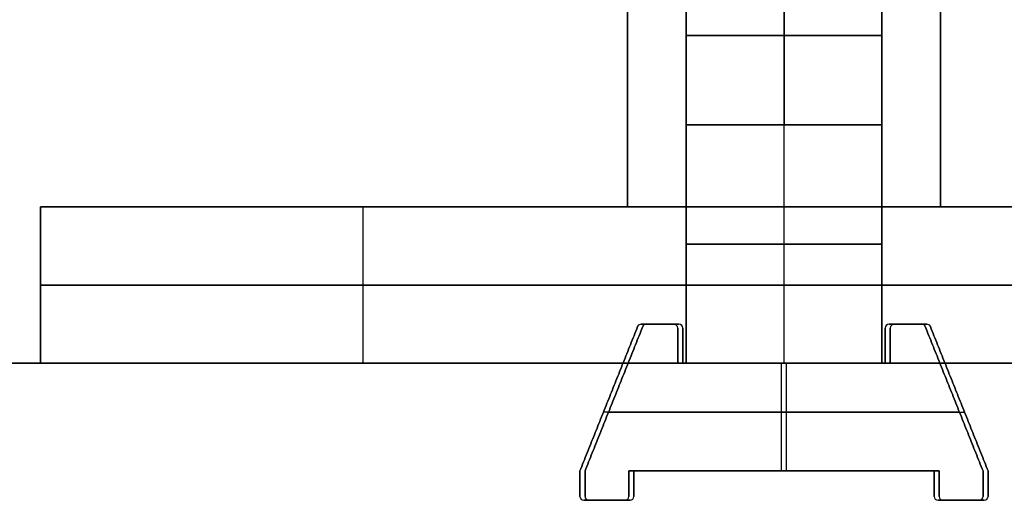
# Model space of a CAD drawing. Header units: millimetres. Extents: x -291 to 291, y -7 to 490.
# Tile 3 of 13: x -39 to 11, y -7 to 18. Entities that reach past the tile are written whole.
import ezdxf

# ---------------------------------------------------------------- set-up
doc = ezdxf.new("R2010")
doc.units = ezdxf.units.MM
doc.header["$MEASUREMENT"] = 0
for name, color, linetype in [('IGES LEVEL 1', 7, 'Continuous'), ('IGES LEVEL 12', 7, 'Continuous'), ('IGES LEVEL 3', 7, 'Continuous')]:
    doc.layers.add(name, color=color, linetype=linetype)

msp = doc.modelspace()

# ---------------------------------------------------------------- linework, layer by layer
at = {"layer": 'IGES LEVEL 1'}
for points in [[(-38, 8, 5), (-21.5, 8, 5), (-5, 8, 5)], [(-38, 8, 5), (-38, 4, 5), (-38, 0, 5)], [(-38, 8, -5), (-38, 8), (-38, 8, 5)], [(-38, 8, -5), (-38, 4, -5), (-38, 0, -5)], [(-5, 8, -5), (-21.5, 8, -5), (-38, 8, -5)], [(-5, 8, 38), (0, 8, 38), (5, 8, 38)], [(-5, 8, 38), (-5, 4, 38), (-5, 0, 38)], [(-5, 8, 5), (-5, 8, 21.5), (-5, 8, 38)], [(-5, 8, 5), (-5, 4, 5), (-5, 0, 5)], [(-5, 8, -5), (-5, 4, -5), (-5, 0, -5)], [(-5, 8, -38), (-5, 8, -21.5), (-5, 8, -5)], [(-5, 8, -38), (-5, 4, -38), (-5, 0, -38)], [(5, 8, -38), (0, 8, -38), (-5, 8, -38)], [(38, 8, -5), (21.5, 8, -5), (5, 8, -5)], [(5, 8, 5), (21.5, 8, 5), (38, 8, 5)], [(5, 8, 5), (5, 4, 5), (5, 0, 5)], [(5, 8, 38), (5, 8, 21.5), (5, 8, 5)], [(5, 8, 38), (5, 4, 38), (5, 0, 38)], [(5, 8, -38), (5, 4, -38), (5, 0, -38)], [(5, 8, -5), (5, 8, -21.5), (5, 8, -38)], [(5, 0, -5), (5, 4, -5), (5, 8, -5)], [(-5, 0, 5), (-21.5, 0, 5), (-38, 0, 5)], [(-38, 0, 5), (-38, 0), (-38, 0, -5)], [(-38, 0, -5), (-21.5, 0, -5), (-5, 0, -5)], [(5, 0, 38), (0, 0, 38), (-5, 0, 38)], [(-5, 0, 38), (-5, 0, 21.5), (-5, 0, 5)], [(-5, 0, -5), (-5, 0, -21.5), (-5, 0, -38)], [(-5, 0, -38), (0, 0, -38), (5, 0, -38)], [(5, 0, -5), (21.5, 0, -5), (38, 0, -5)], [(38, 0, 5), (21.5, 0, 5), (5, 0, 5)], [(5, 0, 5), (5, 0, 21.5), (5, 0, 38)], [(5, 0, -38), (5, 0, -21.5), (5, 0, -5)]]:
    msp.add_open_spline(points, degree=2, dxfattribs=at)
at = {"layer": 'IGES LEVEL 1', "color": 253}
for points in [[(-5, 8, 5), (-21.5, 8, 5), (-38, 8, 5)], [(-38, 8, 5), (-38, 8), (-38, 8, -5)], [(-38, 8, -5), (-21.5, 8, -5), (-5, 8, -5)], [(-38, 8), (0, 8), (38, 8)], [(-38, 0, 5), (-38, 4, 5), (-38, 8, 5)], [(-38, 8, 5), (-21.5, 8, 5), (-5, 8, 5)], [(-38, 0, -5), (-38, 4, -5), (-38, 8, -5)], [(-38, 8, -5), (-38, 8), (-38, 8, 5)], [(-38, 8, 5), (-38, 4, 5), (-38, 0, 5)], [(-38, 0), (-38, 4), (-38, 8)], [(-5, 8, -5), (-21.5, 8, -5), (-38, 8, -5)], [(-38, 8, -5), (-38, 4, -5), (-38, 0, -5)], [(-21.5, 0, 5), (-21.5, 4, 5), (-21.5, 8, 5)], [(-21.5, 0, -5), (-21.5, 4, -5), (-21.5, 8, -5)], [(5, 8, 38), (0, 8, 38), (-5, 8, 38)], [(-5, 8, 38), (-5, 8, 21.5), (-5, 8, 5)], [(-5, 8, -5), (-5, 8, -21.5), (-5, 8, -38)], [(-5, 8, -38), (0, 8, -38), (5, 8, -38)], [(-5, 0, 38), (-5, 4, 38), (-5, 8, 38)], [(-5, 8, 38), (0, 8, 38), (5, 8, 38)], [(-5, 0, 5), (-5, 4, 5), (-5, 8, 5)], [(-5, 8, 5), (-5, 8, 21.5), (-5, 8, 38)], [(-5, 8, 38), (-5, 4, 38), (-5, 0, 38)], [(-5, 0, 21.5), (-5, 4, 21.5), (-5, 8, 21.5)], [(-5, 8, 5), (-5, 4, 5), (-5, 0, 5)], [(-5, 0, -5), (-5, 4, -5), (-5, 8, -5)], [(-5, 0, -38), (-5, 4, -38), (-5, 8, -38)], [(-5, 8, -38), (-5, 8, -21.5), (-5, 8, -5)], [(-5, 8, -5), (-5, 4, -5), (-5, 0, -5)], [(-5, 0, -21.5), (-5, 4, -21.5), (-5, 8, -21.5)], [(5, 8, -38), (0, 8, -38), (-5, 8, -38)], [(-5, 8, -38), (-5, 4, -38), (-5, 0, -38)], [(0, 8, 38), (0, 8), (0, 8, -38)], [(0, 0, 38), (0, 4, 38), (0, 8, 38)], [(0, 0, -38), (0, 4, -38), (0, 8, -38)], [(5, 8, -5), (21.5, 8, -5), (38, 8, -5)], [(38, 8, 5), (21.5, 8, 5), (5, 8, 5)], [(5, 8, 5), (5, 8, 21.5), (5, 8, 38)], [(5, 8, -38), (5, 8, -21.5), (5, 8, -5)], [(38, 8, -5), (21.5, 8, -5), (5, 8, -5)], [(5, 8, -5), (5, 4, -5), (5, 0, -5)], [(5, 0, 5), (5, 4, 5), (5, 8, 5)], [(5, 8, 5), (21.5, 8, 5), (38, 8, 5)], [(5, 0, 38), (5, 4, 38), (5, 8, 38)], [(5, 8, 38), (5, 8, 21.5), (5, 8, 5)], [(5, 8, 5), (5, 4, 5), (5, 0, 5)], [(5, 0, 21.5), (5, 4, 21.5), (5, 8, 21.5)], [(5, 8, 38), (5, 4, 38), (5, 0, 38)], [(5, 0, -38), (5, 4, -38), (5, 8, -38)], [(5, 0, -5), (5, 4, -5), (5, 8, -5)], [(5, 8, -5), (5, 8, -21.5), (5, 8, -38)], [(5, 8, -38), (5, 4, -38), (5, 0, -38)], [(5, 0, -21.5), (5, 4, -21.5), (5, 8, -21.5)], [(-5, 4, 5), (-21.5, 4, 5), (-38, 4, 5)], [(-38, 4, 5), (-38, 4), (-38, 4, -5)], [(-38, 4, -5), (-21.5, 4, -5), (-5, 4, -5)], [(5, 4, 38), (0, 4, 38), (-5, 4, 38)], [(-5, 4, 38), (-5, 4, 21.5), (-5, 4, 5)], [(-5, 4, -5), (-5, 4, -21.5), (-5, 4, -38)], [(-5, 4, -38), (0, 4, -38), (5, 4, -38)], [(5, 4, -5), (21.5, 4, -5), (38, 4, -5)], [(38, 4, 5), (21.5, 4, 5), (5, 4, 5)], [(5, 4, 5), (5, 4, 21.5), (5, 4, 38)], [(5, 4, -38), (5, 4, -21.5), (5, 4, -5)], [(-5, 0, 5), (-21.5, 0, 5), (-38, 0, 5)], [(-38, 0, 5), (-38, 0), (-38, 0, -5)], [(-38, 0, -5), (-21.5, 0, -5), (-5, 0, -5)], [(-38, 0), (0, 0), (38, 0)], [(-5, 0, 5), (-21.5, 0, 5), (-38, 0, 5)], [(-38, 0, 5), (-38, 0), (-38, 0, -5)], [(-38, 0, -5), (-21.5, 0, -5), (-5, 0, -5)], [(5, 0, 38), (0, 0, 38), (-5, 0, 38)], [(-5, 0, 38), (-5, 0, 21.5), (-5, 0, 5)], [(-5, 0, -5), (-5, 0, -21.5), (-5, 0, -38)], [(-5, 0, -38), (0, 0, -38), (5, 0, -38)], [(5, 0, 38), (0, 0, 38), (-5, 0, 38)], [(-5, 0, 38), (-5, 0, 21.5), (-5, 0, 5)], [(-5, 0, -5), (-5, 0, -21.5), (-5, 0, -38)], [(-5, 0, -38), (0, 0, -38), (5, 0, -38)], [(0, 0, 38), (0, 0), (0, 0, -38)], [(5, 0, -38), (5, 0, -21.5), (5, 0, -5)], [(5, 0, -5), (21.5, 0, -5), (38, 0, -5)], [(38, 0, 5), (21.5, 0, 5), (5, 0, 5)], [(5, 0, 5), (5, 0, 21.5), (5, 0, 38)], [(5, 0, -5), (21.5, 0, -5), (38, 0, -5)], [(38, 0, 5), (21.5, 0, 5), (5, 0, 5)], [(5, 0, 5), (5, 0, 21.5), (5, 0, 38)], [(5, 0, -38), (5, 0, -21.5), (5, 0, -5)]]:
    msp.add_open_spline(points, degree=2, dxfattribs=at)
at = {"layer": 'IGES LEVEL 12'}
for centre, start, end in [((-7.294, 1.8, 143), 90, 158.1986), ((-7.294, 1.8, 208), 90, 158.1986), ((-7.035, 1.8, -143), 90, 158.1986), ((-7.035, 1.8, -208), 90, 158.1986), ((-5.63, 1.8, 143), 0, 90), ((-5.63, 1.8, 208), 0, 90), ((-5.37, 1.8, -143), 0, 90), ((-5.37, 1.8, -208), 0, 90), ((5.37, 1.8, 143), 90, 180), ((5.37, 1.8, 208), 90, 180), ((5.63, 1.8, -143), 90, 180), ((5.63, 1.8, -208), 90, 180), ((7.035, 1.8, 143), 21.8014, 90), ((7.035, 1.8, 208), 21.8014, 90), ((7.294, 1.8, -143), 21.8014, 90), ((7.294, 1.8, -208), 21.8014, 90), ((-10.23, -6.8, 143), 180, 270), ((-10.23, -6.8, 208), 180, 270), ((-9.97, -6.8, -143), 180, 270), ((-9.97, -6.8, -208), 180, 270), ((-8.13, -6.8, 143), 270, 0), ((-8.13, -6.8, 208), 270, 0), ((-7.87, -6.8, -143), 270, 360), ((-7.87, -6.8, -208), 270, 0), ((7.87, -6.8, 143), 180, 270), ((7.87, -6.8, 208), 180, 270), ((8.13, -6.8, -143), 180, 270), ((8.13, -6.8, -208), 180, 270), ((9.97, -6.8, 143), 270, 0), ((9.97, -6.8, 208), 270, 0), ((10.23, -6.8, -143), 270, 360), ((10.23, -6.8, -208), 270, 0)]:
    msp.add_arc(centre, 0.2, start, end, dxfattribs=at)
at = {"layer": 'IGES LEVEL 12', "color": 253}
for centre, start, end in [((-7.294, 1.8, 208), 90, 158.1986), ((-7.294, 1.8, 143), 90, 158.1986), ((-7.294, 1.8, 208), 90, 158.1986), ((-7.294, 1.8, 143), 90, 158.1986), ((-7.294, 1.8, 175.5), 90, 158.1986), ((-7.035, 1.8, -208), 90, 158.1986), ((-7.035, 1.8, -143), 90, 158.1986), ((-7.035, 1.8, -208), 90, 158.1986), ((-7.035, 1.8, -143), 90, 158.1986), ((-7.035, 1.8, -175.5), 90, 158.1986), ((-5.63, 1.8, 208), 0, 90), ((-5.63, 1.8, 143), 0, 90), ((-5.63, 1.8, 208), 0, 90), ((-5.63, 1.8, 143), 0, 90), ((-5.63, 1.8, 175.5), 0, 90), ((-5.37, 1.8, -208), 0, 90), ((-5.37, 1.8, -143), 0, 90), ((-5.37, 1.8, -208), 0, 90), ((-5.37, 1.8, -143), 0, 90), ((-5.37, 1.8, -175.5), 360, 90), ((5.37, 1.8, 208), 90, 180), ((5.37, 1.8, 143), 90, 180), ((5.37, 1.8, 208), 90, 180), ((5.37, 1.8, 143), 90, 180), ((5.37, 1.8, 175.5), 90, 180), ((5.63, 1.8, -208), 90, 180), ((5.63, 1.8, -143), 90, 180), ((5.63, 1.8, -208), 90, 180), ((5.63, 1.8, -143), 90, 180), ((5.63, 1.8, -175.5), 90, 180), ((7.035, 1.8, 208), 21.8014, 90), ((7.035, 1.8, 143), 21.8014, 90), ((7.035, 1.8, 208), 21.8014, 90), ((7.035, 1.8, 143), 21.8014, 90), ((7.035, 1.8, 175.5), 21.8014, 90), ((7.294, 1.8, -208), 21.8014, 90), ((7.294, 1.8, -143), 21.8014, 90), ((7.294, 1.8, -208), 21.8014, 90), ((7.294, 1.8, -143), 21.8014, 90), ((7.294, 1.8, -175.5), 21.8014, 90), ((-10.23, -6.8, 208), 180, 270), ((-10.23, -6.8, 143), 180, 270), ((-10.23, -6.8, 208), 180, 270), ((-10.23, -6.8, 143), 180, 270), ((-10.23, -6.8, 175.5), 180, 270), ((-9.97, -6.8, -208), 180, 270), ((-9.97, -6.8, -143), 180, 270), ((-9.97, -6.8, -208), 180, 270), ((-9.97, -6.8, -143), 180, 270), ((-9.97, -6.8, -175.5), 180, 270), ((-8.13, -6.8, 208), 270, 0), ((-8.13, -6.8, 143), 270, 0), ((-8.13, -6.8, 208), 270, 0), ((-8.13, -6.8, 143), 270, 0), ((-8.13, -6.8, 175.5), 270, 360), ((-7.87, -6.8, -208), 270, 0), ((-7.87, -6.8, -143), 270, 360), ((-7.87, -6.8, -208), 270, 0), ((-7.87, -6.8, -143), 270, 360), ((-7.87, -6.8, -175.5), 270, 360), ((7.87, -6.8, 208), 180, 270), ((7.87, -6.8, 143), 180, 270), ((7.87, -6.8, 208), 180, 270), ((7.87, -6.8, 143), 180, 270), ((7.87, -6.8, 175.5), 180, 270), ((8.13, -6.8, -208), 180, 270), ((8.13, -6.8, -143), 180, 270), ((8.13, -6.8, -208), 180, 270), ((8.13, -6.8, -143), 180, 270), ((8.13, -6.8, -175.5), 180, 270), ((9.97, -6.8, 208), 270, 0), ((9.97, -6.8, 143), 270, 0), ((9.97, -6.8, 208), 270, 0), ((9.97, -6.8, 143), 270, 0), ((9.97, -6.8, 175.5), 270, 360), ((10.23, -6.8, -208), 270, 0), ((10.23, -6.8, -143), 270, 360), ((10.23, -6.8, -208), 270, 0), ((10.23, -6.8, -143), 270, 360), ((10.23, -6.8, -175.5), 270, 360)]:
    msp.add_arc(centre, 0.2, start, end, dxfattribs=at)
at = {"layer": 'IGES LEVEL 12'}
for points in [[(-7.48, 1.874, 208), (-8.955, -1.813, 208), (-10.43, -5.5, 208)], [(-10.43, -5.5, 143), (-8.955, -1.813, 143), (-7.48, 1.874, 143)], [(-10.17, -5.5, -208), (-8.695, -1.813, -208), (-7.22, 1.874, -208)], [(-7.22, 1.874, -143), (-8.695, -1.813, -143), (-10.17, -5.5, -143)], [(-7.48, 1.874, 143), (-7.48, 1.874, 175.5), (-7.48, 1.874, 208)], [(-5.63, 2, 208), (-6.462, 2, 208), (-7.294, 2, 208)], [(-7.294, 2, 143), (-6.462, 2, 143), (-5.63, 2, 143)], [(-7.294, 2, 208), (-7.294, 2, 175.5), (-7.294, 2, 143)], [(-7.22, 1.874, -208), (-7.22, 1.874, -175.5), (-7.22, 1.874, -143)], [(-7.035, 2, -208), (-6.202, 2, -208), (-5.37, 2, -208)], [(-7.035, 2, -143), (-7.035, 2, -175.5), (-7.035, 2, -208)], [(-5.37, 2, -143), (-6.202, 2, -143), (-7.035, 2, -143)], [(-5.63, 2, 143), (-5.63, 2, 175.5), (-5.63, 2, 208)], [(-5.43, 0, 208), (-5.43, 0.9, 208), (-5.43, 1.8, 208)], [(-5.43, 1.8, 143), (-5.43, 0.9, 143), (-5.43, 0, 143)], [(-5.43, 1.8, 208), (-5.43, 1.8, 175.5), (-5.43, 1.8, 143)], [(-5.37, 2, -208), (-5.37, 2, -175.5), (-5.37, 2, -143)], [(-5.17, 1.8, -208), (-5.17, 0.9, -208), (-5.17, 0, -208)], [(-5.17, 1.8, -143), (-5.17, 1.8, -175.5), (-5.17, 1.8, -208)], [(-5.17, 0, -143), (-5.17, 0.9, -143), (-5.17, 1.8, -143)], [(5.17, 1.8, 208), (5.17, 0.9, 208), (5.17, 0, 208)], [(5.17, 1.8, 143), (5.17, 1.8, 175.5), (5.17, 1.8, 208)], [(5.17, 0, 143), (5.17, 0.9, 143), (5.17, 1.8, 143)], [(7.035, 2, 208), (6.202, 2, 208), (5.37, 2, 208)], [(5.37, 2, 143), (6.202, 2, 143), (7.035, 2, 143)], [(5.37, 2, 208), (5.37, 2, 175.5), (5.37, 2, 143)], [(5.43, 0, -208), (5.43, 0.9, -208), (5.43, 1.8, -208)], [(5.43, 1.8, -143), (5.43, 0.9, -143), (5.43, 0, -143)], [(5.43, 1.8, -208), (5.43, 1.8, -175.5), (5.43, 1.8, -143)], [(5.63, 2, -208), (6.462, 2, -208), (7.294, 2, -208)], [(5.63, 2, -143), (5.63, 2, -175.5), (5.63, 2, -208)], [(7.294, 2, -143), (6.462, 2, -143), (5.63, 2, -143)], [(7.035, 2, 143), (7.035, 2, 175.5), (7.035, 2, 208)], [(10.17, -5.5, 208), (8.695, -1.813, 208), (7.22, 1.874, 208)], [(7.22, 1.874, 143), (8.695, -1.813, 143), (10.17, -5.5, 143)], [(7.22, 1.874, 208), (7.22, 1.874, 175.5), (7.22, 1.874, 143)], [(7.294, 2, -208), (7.294, 2, -175.5), (7.294, 2, -143)], [(7.48, 1.874, -208), (8.955, -1.813, -208), (10.43, -5.5, -208)], [(7.48, 1.874, -143), (7.48, 1.874, -175.5), (7.48, 1.874, -208)], [(10.43, -5.5, -143), (8.955, -1.813, -143), (7.48, 1.874, -143)], [(5.17, 0, 208), (-0.13, 0, 208), (-5.43, 0, 208)], [(-5.43, 0, 143), (-0.13, 0, 143), (5.17, 0, 143)], [(-5.43, 0, 143), (-5.43, 0, 175.5), (-5.43, 0, 208)], [(-5.17, 0, -208), (0.13, 0, -208), (5.43, 0, -208)], [(5.43, 0, -143), (0.13, 0, -143), (-5.17, 0, -143)], [(-5.17, 0, -208), (-5.17, 0, -175.5), (-5.17, 0, -143)], [(5.17, 0, 208), (5.17, 0, 175.5), (5.17, 0, 143)], [(5.43, 0, -143), (5.43, 0, -175.5), (5.43, 0, -208)], [(-10.43, -5.5, 208), (-10.43, -6.15, 208), (-10.43, -6.8, 208)], [(-10.43, -5.5, 143), (-10.43, -5.5, 175.5), (-10.43, -5.5, 208)], [(-10.43, -6.8, 143), (-10.43, -6.15, 143), (-10.43, -5.5, 143)], [(-10.17, -6.8, -208), (-10.17, -6.15, -208), (-10.17, -5.5, -208)], [(-10.17, -5.5, -143), (-10.17, -6.15, -143), (-10.17, -6.8, -143)], [(-10.17, -5.5, -143), (-10.17, -5.5, -175.5), (-10.17, -5.5, -208)], [(-7.93, -6.8, 208), (-7.93, -6.15, 208), (-7.93, -5.5, 208)], [(-7.93, -5.5, 143), (-7.93, -6.15, 143), (-7.93, -6.8, 143)], [(-7.93, -5.5, 208), (-0.13, -5.5, 208), (7.67, -5.5, 208)], [(-7.93, -5.5, 143), (-7.93, -5.5, 175.5), (-7.93, -5.5, 208)], [(7.67, -5.5, 143), (-0.13, -5.5, 143), (-7.93, -5.5, 143)], [(7.93, -5.5, -208), (0.13, -5.5, -208), (-7.67, -5.5, -208)], [(-7.67, -5.5, -143), (0.13, -5.5, -143), (7.93, -5.5, -143)], [(-7.67, -5.5, -208), (-7.67, -6.15, -208), (-7.67, -6.8, -208)], [(-7.67, -5.5, -143), (-7.67, -5.5, -175.5), (-7.67, -5.5, -208)], [(-7.67, -6.8, -143), (-7.67, -6.15, -143), (-7.67, -5.5, -143)], [(7.67, -5.5, 208), (7.67, -6.15, 208), (7.67, -6.8, 208)], [(7.67, -5.5, 143), (7.67, -5.5, 175.5), (7.67, -5.5, 208)], [(7.67, -6.8, 143), (7.67, -6.15, 143), (7.67, -5.5, 143)], [(7.93, -6.8, -208), (7.93, -6.15, -208), (7.93, -5.5, -208)], [(7.93, -5.5, -143), (7.93, -6.15, -143), (7.93, -6.8, -143)], [(7.93, -5.5, -143), (7.93, -5.5, -175.5), (7.93, -5.5, -208)], [(10.17, -6.8, 208), (10.17, -6.15, 208), (10.17, -5.5, 208)], [(10.17, -5.5, 143), (10.17, -6.15, 143), (10.17, -6.8, 143)], [(10.17, -5.5, 143), (10.17, -5.5, 175.5), (10.17, -5.5, 208)], [(10.43, -5.5, -208), (10.43, -6.15, -208), (10.43, -6.8, -208)], [(10.43, -5.5, -143), (10.43, -5.5, -175.5), (10.43, -5.5, -208)], [(10.43, -6.8, -143), (10.43, -6.15, -143), (10.43, -5.5, -143)], [(-10.43, -6.8, 208), (-10.43, -6.8, 175.5), (-10.43, -6.8, 143)], [(-10.23, -7, 208), (-9.18, -7, 208), (-8.13, -7, 208)], [(-10.23, -7, 143), (-10.23, -7, 175.5), (-10.23, -7, 208)], [(-8.13, -7, 143), (-9.18, -7, 143), (-10.23, -7, 143)], [(-10.17, -6.8, -143), (-10.17, -6.8, -175.5), (-10.17, -6.8, -208)], [(-7.87, -7, -208), (-8.92, -7, -208), (-9.97, -7, -208)], [(-9.97, -7, -143), (-8.92, -7, -143), (-7.87, -7, -143)], [(-9.97, -7, -208), (-9.97, -7, -175.5), (-9.97, -7, -143)], [(-8.13, -7, 208), (-8.13, -7, 175.5), (-8.13, -7, 143)], [(-7.93, -6.8, 143), (-7.93, -6.8, 175.5), (-7.93, -6.8, 208)], [(-7.87, -7, -143), (-7.87, -7, -175.5), (-7.87, -7, -208)], [(-7.67, -6.8, -208), (-7.67, -6.8, -175.5), (-7.67, -6.8, -143)], [(7.67, -6.8, 208), (7.67, -6.8, 175.5), (7.67, -6.8, 143)], [(7.87, -7, 208), (8.92, -7, 208), (9.97, -7, 208)], [(7.87, -7, 143), (7.87, -7, 175.5), (7.87, -7, 208)], [(9.97, -7, 143), (8.92, -7, 143), (7.87, -7, 143)], [(7.93, -6.8, -143), (7.93, -6.8, -175.5), (7.93, -6.8, -208)], [(10.23, -7, -208), (9.18, -7, -208), (8.13, -7, -208)], [(8.13, -7, -143), (9.18, -7, -143), (10.23, -7, -143)], [(8.13, -7, -208), (8.13, -7, -175.5), (8.13, -7, -143)], [(9.97, -7, 208), (9.97, -7, 175.5), (9.97, -7, 143)], [(10.17, -6.8, 143), (10.17, -6.8, 175.5), (10.17, -6.8, 208)], [(10.23, -7, -143), (10.23, -7, -175.5), (10.23, -7, -208)], [(10.43, -6.8, -208), (10.43, -6.8, -175.5), (10.43, -6.8, -143)]]:
    msp.add_open_spline(points, degree=2, dxfattribs=at)
at = {"layer": 'IGES LEVEL 12', "color": 253}
for points in [[(-10.43, -5.5, 208), (-8.955, -1.813, 208), (-7.48, 1.874, 208)], [(-10.43, -5.5, 143), (-8.955, -1.813, 143), (-7.48, 1.874, 143)], [(-7.48, 1.874, 208), (-8.955, -1.813, 208), (-10.43, -5.5, 208)], [(-10.43, -5.5, 143), (-8.955, -1.813, 143), (-7.48, 1.874, 143)], [(-7.48, 1.874, 175.5), (-8.955, -1.813, 175.5), (-10.43, -5.5, 175.5)], [(-7.22, 1.874, -208), (-8.695, -1.813, -208), (-10.17, -5.5, -208)], [(-7.22, 1.874, -143), (-8.695, -1.813, -143), (-10.17, -5.5, -143)], [(-10.17, -5.5, -208), (-8.695, -1.813, -208), (-7.22, 1.874, -208)], [(-7.22, 1.874, -143), (-8.695, -1.813, -143), (-10.17, -5.5, -143)], [(-10.17, -5.5, -175.5), (-8.695, -1.813, -175.5), (-7.22, 1.874, -175.5)], [(-7.48, 1.874, 143), (-7.48, 1.874, 175.5), (-7.48, 1.874, 208)], [(-7.48, 1.874, 143), (-7.48, 1.874, 175.5), (-7.48, 1.874, 208)], [(-7.407, 1.966, 143), (-7.407, 1.966, 175.5), (-7.407, 1.966, 208)], [(-7.294, 2, 208), (-6.462, 2, 208), (-5.63, 2, 208)], [(-7.294, 2, 143), (-6.462, 2, 143), (-5.63, 2, 143)], [(-5.63, 2, 208), (-6.462, 2, 208), (-7.294, 2, 208)], [(-7.294, 2, 208), (-7.294, 2, 175.5), (-7.294, 2, 143)], [(-7.294, 2, 143), (-6.462, 2, 143), (-5.63, 2, 143)], [(-5.63, 2, 175.5), (-6.462, 2, 175.5), (-7.294, 2, 175.5)], [(-7.294, 2, 208), (-7.294, 2, 175.5), (-7.294, 2, 143)], [(-7.22, 1.874, -208), (-7.22, 1.874, -175.5), (-7.22, 1.874, -143)], [(-7.22, 1.874, -208), (-7.22, 1.874, -175.5), (-7.22, 1.874, -143)], [(-7.147, 1.966, -143), (-7.147, 1.966, -175.5), (-7.147, 1.966, -208)], [(-5.37, 2, -208), (-6.202, 2, -208), (-7.035, 2, -208)], [(-5.37, 2, -143), (-6.202, 2, -143), (-7.035, 2, -143)], [(-7.035, 2, -143), (-7.035, 2, -175.5), (-7.035, 2, -208)], [(-7.035, 2, -208), (-6.202, 2, -208), (-5.37, 2, -208)], [(-5.37, 2, -143), (-6.202, 2, -143), (-7.035, 2, -143)], [(-7.035, 2, -143), (-7.035, 2, -175.5), (-7.035, 2, -208)], [(-7.035, 2, -175.5), (-6.202, 2, -175.5), (-5.37, 2, -175.5)], [(-6.462, 2, 143), (-6.462, 2, 175.5), (-6.462, 2, 208)], [(-6.202, 2, -208), (-6.202, 2, -175.5), (-6.202, 2, -143)], [(-5.63, 2, 143), (-5.63, 2, 175.5), (-5.63, 2, 208)], [(-5.63, 2, 143), (-5.63, 2, 175.5), (-5.63, 2, 208)], [(-5.503, 1.955, 143), (-5.503, 1.955, 175.5), (-5.503, 1.955, 208)], [(-5.43, 1.8, 208), (-5.43, 0.9, 208), (-5.43, 0, 208)], [(-5.43, 1.8, 143), (-5.43, 0.9, 143), (-5.43, 0, 143)], [(-5.43, 0, 208), (-5.43, 0.9, 208), (-5.43, 1.8, 208)], [(-5.43, 1.8, 208), (-5.43, 1.8, 175.5), (-5.43, 1.8, 143)], [(-5.43, 1.8, 143), (-5.43, 0.9, 143), (-5.43, 0, 143)], [(-5.43, 0, 175.5), (-5.43, 0.9, 175.5), (-5.43, 1.8, 175.5)], [(-5.43, 1.8, 208), (-5.43, 1.8, 175.5), (-5.43, 1.8, 143)], [(-5.37, 2, -208), (-5.37, 2, -175.5), (-5.37, 2, -143)], [(-5.37, 2, -208), (-5.37, 2, -175.5), (-5.37, 2, -143)], [(-5.229, 1.941, -143), (-5.229, 1.941, -175.5), (-5.229, 1.941, -208)], [(-5.17, 0, -208), (-5.17, 0.9, -208), (-5.17, 1.8, -208)], [(-5.17, 0, -143), (-5.17, 0.9, -143), (-5.17, 1.8, -143)], [(-5.17, 1.8, -143), (-5.17, 1.8, -175.5), (-5.17, 1.8, -208)], [(-5.17, 1.8, -208), (-5.17, 0.9, -208), (-5.17, 0, -208)], [(-5.17, 0, -143), (-5.17, 0.9, -143), (-5.17, 1.8, -143)], [(-5.17, 1.8, -143), (-5.17, 1.8, -175.5), (-5.17, 1.8, -208)], [(-5.17, 1.8, -175.5), (-5.17, 0.9, -175.5), (-5.17, 0, -175.5)], [(5.17, 0, 208), (5.17, 0.9, 208), (5.17, 1.8, 208)], [(5.17, 0, 143), (5.17, 0.9, 143), (5.17, 1.8, 143)], [(5.17, 1.8, 143), (5.17, 1.8, 175.5), (5.17, 1.8, 208)], [(5.17, 1.8, 208), (5.17, 0.9, 208), (5.17, 0, 208)], [(5.17, 0, 143), (5.17, 0.9, 143), (5.17, 1.8, 143)], [(5.17, 1.8, 143), (5.17, 1.8, 175.5), (5.17, 1.8, 208)], [(5.17, 1.8, 175.5), (5.17, 0.9, 175.5), (5.17, 0, 175.5)], [(5.229, 1.941, 143), (5.229, 1.941, 175.5), (5.229, 1.941, 208)], [(5.37, 2, 208), (6.202, 2, 208), (7.035, 2, 208)], [(5.37, 2, 143), (6.202, 2, 143), (7.035, 2, 143)], [(7.035, 2, 208), (6.202, 2, 208), (5.37, 2, 208)], [(5.37, 2, 208), (5.37, 2, 175.5), (5.37, 2, 143)], [(5.37, 2, 143), (6.202, 2, 143), (7.035, 2, 143)], [(7.035, 2, 175.5), (6.202, 2, 175.5), (5.37, 2, 175.5)], [(5.37, 2, 208), (5.37, 2, 175.5), (5.37, 2, 143)], [(5.43, 1.8, -208), (5.43, 0.9, -208), (5.43, 0, -208)], [(5.43, 1.8, -143), (5.43, 0.9, -143), (5.43, 0, -143)], [(5.43, 0, -208), (5.43, 0.9, -208), (5.43, 1.8, -208)], [(5.43, 1.8, -208), (5.43, 1.8, -175.5), (5.43, 1.8, -143)], [(5.43, 1.8, -143), (5.43, 0.9, -143), (5.43, 0, -143)], [(5.43, 0, -175.5), (5.43, 0.9, -175.5), (5.43, 1.8, -175.5)], [(5.43, 1.8, -208), (5.43, 1.8, -175.5), (5.43, 1.8, -143)], [(5.503, 1.955, -143), (5.503, 1.955, -175.5), (5.503, 1.955, -208)], [(7.294, 2, -208), (6.462, 2, -208), (5.63, 2, -208)], [(7.294, 2, -143), (6.462, 2, -143), (5.63, 2, -143)], [(5.63, 2, -143), (5.63, 2, -175.5), (5.63, 2, -208)], [(5.63, 2, -143), (5.63, 2, -175.5), (5.63, 2, -208)], [(5.63, 2, -208), (6.462, 2, -208), (7.294, 2, -208)], [(7.294, 2, -143), (6.462, 2, -143), (5.63, 2, -143)], [(5.63, 2, -175.5), (6.462, 2, -175.5), (7.294, 2, -175.5)], [(6.202, 2, 208), (6.202, 2, 175.5), (6.202, 2, 143)], [(6.462, 2, -143), (6.462, 2, -175.5), (6.462, 2, -208)], [(7.035, 2, 143), (7.035, 2, 175.5), (7.035, 2, 208)], [(7.035, 2, 143), (7.035, 2, 175.5), (7.035, 2, 208)], [(7.147, 1.966, 143), (7.147, 1.966, 175.5), (7.147, 1.966, 208)], [(7.22, 1.874, 208), (8.695, -1.813, 208), (10.17, -5.5, 208)], [(7.22, 1.874, 143), (8.695, -1.813, 143), (10.17, -5.5, 143)], [(10.17, -5.5, 208), (8.695, -1.813, 208), (7.22, 1.874, 208)], [(7.22, 1.874, 208), (7.22, 1.874, 175.5), (7.22, 1.874, 143)], [(7.22, 1.874, 143), (8.695, -1.813, 143), (10.17, -5.5, 143)], [(10.17, -5.5, 175.5), (8.695, -1.813, 175.5), (7.22, 1.874, 175.5)], [(7.22, 1.874, 208), (7.22, 1.874, 175.5), (7.22, 1.874, 143)], [(7.294, 2, -208), (7.294, 2, -175.5), (7.294, 2, -143)], [(7.294, 2, -208), (7.294, 2, -175.5), (7.294, 2, -143)], [(7.407, 1.966, -143), (7.407, 1.966, -175.5), (7.407, 1.966, -208)], [(10.43, -5.5, -208), (8.955, -1.813, -208), (7.48, 1.874, -208)], [(10.43, -5.5, -143), (8.955, -1.813, -143), (7.48, 1.874, -143)], [(7.48, 1.874, -143), (7.48, 1.874, -175.5), (7.48, 1.874, -208)], [(7.48, 1.874, -208), (8.955, -1.813, -208), (10.43, -5.5, -208)], [(10.43, -5.5, -143), (8.955, -1.813, -143), (7.48, 1.874, -143)], [(7.48, 1.874, -143), (7.48, 1.874, -175.5), (7.48, 1.874, -208)], [(7.48, 1.874, -175.5), (8.955, -1.813, -175.5), (10.43, -5.5, -175.5)], [(-5.43, 0.9, 143), (-5.43, 0.9, 175.5), (-5.43, 0.9, 208)], [(-5.17, 0.9, -208), (-5.17, 0.9, -175.5), (-5.17, 0.9, -143)], [(5.17, 0.9, 208), (5.17, 0.9, 175.5), (5.17, 0.9, 143)], [(5.43, 0.9, -143), (5.43, 0.9, -175.5), (5.43, 0.9, -208)], [(-5.43, 0, 208), (-0.13, 0, 208), (5.17, 0, 208)], [(-5.43, 0, 143), (-0.13, 0, 143), (5.17, 0, 143)], [(5.17, 0, 208), (-0.13, 0, 208), (-5.43, 0, 208)], [(-5.43, 0, 208), (-5.43, 0, 175.5), (-5.43, 0, 143)], [(-5.43, 0, 143), (-0.13, 0, 143), (5.17, 0, 143)], [(5.17, 0, 175.5), (-0.13, 0, 175.5), (-5.43, 0, 175.5)], [(-5.43, 0, 143), (-5.43, 0, 175.5), (-5.43, 0, 208)], [(5.43, 0, -208), (0.13, 0, -208), (-5.17, 0, -208)], [(5.43, 0, -143), (0.13, 0, -143), (-5.17, 0, -143)], [(-5.17, 0, -208), (0.13, 0, -208), (5.43, 0, -208)], [(5.43, 0, -143), (0.13, 0, -143), (-5.17, 0, -143)], [(-5.17, 0, -143), (-5.17, 0, -175.5), (-5.17, 0, -208)], [(-5.17, 0, -175.5), (0.13, 0, -175.5), (5.43, 0, -175.5)], [(-5.17, 0, -208), (-5.17, 0, -175.5), (-5.17, 0, -143)], [(-0.13, -5.5, 208), (-0.13, -2.75, 208), (-0.13, 0, 208)], [(-0.13, -5.5, 143), (-0.13, -2.75, 143), (-0.13, 0, 143)], [(-0.13, 0, 208), (-0.13, 0, 175.5), (-0.13, 0, 143)], [(0.13, -5.5, -208), (0.13, -2.75, -208), (0.13, 0, -208)], [(0.13, -5.5, -143), (0.13, -2.75, -143), (0.13, 0, -143)], [(0.13, 0, -208), (0.13, 0, -175.5), (0.13, 0, -143)], [(5.17, 0, 143), (5.17, 0, 175.5), (5.17, 0, 208)], [(5.17, 0, 208), (5.17, 0, 175.5), (5.17, 0, 143)], [(5.43, 0, -208), (5.43, 0, -175.5), (5.43, 0, -143)], [(5.43, 0, -143), (5.43, 0, -175.5), (5.43, 0, -208)], [(-8.955, -1.813, 208), (-8.955, -1.813, 175.5), (-8.955, -1.813, 143)], [(-8.695, -1.813, -208), (-8.695, -1.813, -175.5), (-8.695, -1.813, -143)], [(8.695, -1.813, 208), (8.695, -1.813, 175.5), (8.695, -1.813, 143)], [(8.955, -1.813, -208), (8.955, -1.813, -175.5), (8.955, -1.813, -143)], [(8.97, -2.5, 208), (-0.13, -2.5, 208), (-9.23, -2.5, 208)], [(8.97, -2.5, 143), (-0.13, -2.5, 143), (-9.23, -2.5, 143)], [(-8.97, -2.5, -208), (0.13, -2.5, -208), (9.23, -2.5, -208)], [(-8.97, -2.5, -143), (0.13, -2.5, -143), (9.23, -2.5, -143)], [(-10.43, -6.8, 208), (-10.43, -6.15, 208), (-10.43, -5.5, 208)], [(-10.43, -6.8, 143), (-10.43, -6.15, 143), (-10.43, -5.5, 143)], [(-10.43, -5.5, 208), (-10.43, -5.5, 175.5), (-10.43, -5.5, 143)], [(-10.43, -6.8, 143), (-10.43, -6.15, 143), (-10.43, -5.5, 143)], [(-10.43, -5.5, 143), (-10.43, -5.5, 175.5), (-10.43, -5.5, 208)], [(-10.43, -5.5, 208), (-10.43, -6.15, 208), (-10.43, -6.8, 208)], [(-10.43, -6.8, 175.5), (-10.43, -6.15, 175.5), (-10.43, -5.5, 175.5)], [(-10.17, -5.5, -208), (-10.17, -6.15, -208), (-10.17, -6.8, -208)], [(-10.17, -5.5, -143), (-10.17, -6.15, -143), (-10.17, -6.8, -143)], [(-10.17, -6.8, -208), (-10.17, -6.15, -208), (-10.17, -5.5, -208)], [(-10.17, -5.5, -208), (-10.17, -5.5, -175.5), (-10.17, -5.5, -143)], [(-10.17, -5.5, -143), (-10.17, -6.15, -143), (-10.17, -6.8, -143)], [(-10.17, -6.8, -175.5), (-10.17, -6.15, -175.5), (-10.17, -5.5, -175.5)], [(-10.17, -5.5, -143), (-10.17, -5.5, -175.5), (-10.17, -5.5, -208)], [(7.67, -5.5, 208), (-0.13, -5.5, 208), (-7.93, -5.5, 208)], [(-7.93, -5.5, 208), (-7.93, -6.15, 208), (-7.93, -6.8, 208)], [(7.67, -5.5, 143), (-0.13, -5.5, 143), (-7.93, -5.5, 143)], [(-7.93, -5.5, 143), (-7.93, -6.15, 143), (-7.93, -6.8, 143)], [(-7.93, -6.8, 208), (-7.93, -6.15, 208), (-7.93, -5.5, 208)], [(-7.93, -5.5, 208), (-7.93, -5.5, 175.5), (-7.93, -5.5, 143)], [(-7.93, -5.5, 143), (-7.93, -6.15, 143), (-7.93, -6.8, 143)], [(-7.93, -6.8, 175.5), (-7.93, -6.15, 175.5), (-7.93, -5.5, 175.5)], [(-7.93, -5.5, 208), (-0.13, -5.5, 208), (7.67, -5.5, 208)], [(7.67, -5.5, 143), (-0.13, -5.5, 143), (-7.93, -5.5, 143)], [(-7.93, -5.5, 143), (-7.93, -5.5, 175.5), (-7.93, -5.5, 208)], [(-7.93, -5.5, 175.5), (-0.13, -5.5, 175.5), (7.67, -5.5, 175.5)], [(-7.67, -6.8, -208), (-7.67, -6.15, -208), (-7.67, -5.5, -208)], [(-7.67, -5.5, -208), (0.13, -5.5, -208), (7.93, -5.5, -208)], [(-7.67, -6.8, -143), (-7.67, -6.15, -143), (-7.67, -5.5, -143)], [(-7.67, -5.5, -143), (0.13, -5.5, -143), (7.93, -5.5, -143)], [(7.93, -5.5, -208), (0.13, -5.5, -208), (-7.67, -5.5, -208)], [(-7.67, -5.5, -208), (-7.67, -5.5, -175.5), (-7.67, -5.5, -143)], [(-7.67, -5.5, -143), (0.13, -5.5, -143), (7.93, -5.5, -143)], [(7.93, -5.5, -175.5), (0.13, -5.5, -175.5), (-7.67, -5.5, -175.5)], [(-7.67, -5.5, -208), (-7.67, -6.15, -208), (-7.67, -6.8, -208)], [(-7.67, -6.8, -143), (-7.67, -6.15, -143), (-7.67, -5.5, -143)], [(-7.67, -5.5, -143), (-7.67, -5.5, -175.5), (-7.67, -5.5, -208)], [(-7.67, -5.5, -175.5), (-7.67, -6.15, -175.5), (-7.67, -6.8, -175.5)], [(-0.13, -5.5, 208), (-0.13, -5.5, 175.5), (-0.13, -5.5, 143)], [(0.13, -5.5, -208), (0.13, -5.5, -175.5), (0.13, -5.5, -143)], [(7.67, -6.8, 208), (7.67, -6.15, 208), (7.67, -5.5, 208)], [(7.67, -6.8, 143), (7.67, -6.15, 143), (7.67, -5.5, 143)], [(7.67, -5.5, 208), (7.67, -5.5, 175.5), (7.67, -5.5, 143)], [(7.67, -5.5, 208), (7.67, -6.15, 208), (7.67, -6.8, 208)], [(7.67, -6.8, 143), (7.67, -6.15, 143), (7.67, -5.5, 143)], [(7.67, -5.5, 143), (7.67, -5.5, 175.5), (7.67, -5.5, 208)], [(7.67, -5.5, 175.5), (7.67, -6.15, 175.5), (7.67, -6.8, 175.5)], [(7.93, -5.5, -208), (7.93, -6.15, -208), (7.93, -6.8, -208)], [(7.93, -5.5, -143), (7.93, -6.15, -143), (7.93, -6.8, -143)], [(7.93, -6.8, -208), (7.93, -6.15, -208), (7.93, -5.5, -208)], [(7.93, -5.5, -208), (7.93, -5.5, -175.5), (7.93, -5.5, -143)], [(7.93, -5.5, -143), (7.93, -6.15, -143), (7.93, -6.8, -143)], [(7.93, -6.8, -175.5), (7.93, -6.15, -175.5), (7.93, -5.5, -175.5)], [(7.93, -5.5, -143), (7.93, -5.5, -175.5), (7.93, -5.5, -208)], [(10.17, -5.5, 208), (10.17, -6.15, 208), (10.17, -6.8, 208)], [(10.17, -5.5, 143), (10.17, -6.15, 143), (10.17, -6.8, 143)], [(10.17, -6.8, 208), (10.17, -6.15, 208), (10.17, -5.5, 208)], [(10.17, -5.5, 208), (10.17, -5.5, 175.5), (10.17, -5.5, 143)], [(10.17, -5.5, 143), (10.17, -6.15, 143), (10.17, -6.8, 143)], [(10.17, -6.8, 175.5), (10.17, -6.15, 175.5), (10.17, -5.5, 175.5)], [(10.17, -5.5, 143), (10.17, -5.5, 175.5), (10.17, -5.5, 208)], [(10.43, -6.8, -208), (10.43, -6.15, -208), (10.43, -5.5, -208)], [(10.43, -6.8, -143), (10.43, -6.15, -143), (10.43, -5.5, -143)], [(10.43, -5.5, -208), (10.43, -5.5, -175.5), (10.43, -5.5, -143)], [(10.43, -6.8, -143), (10.43, -6.15, -143), (10.43, -5.5, -143)], [(10.43, -5.5, -143), (10.43, -5.5, -175.5), (10.43, -5.5, -208)], [(10.43, -5.5, -208), (10.43, -6.15, -208), (10.43, -6.8, -208)], [(10.43, -6.8, -175.5), (10.43, -6.15, -175.5), (10.43, -5.5, -175.5)], [(-10.43, -6.15, 208), (-10.43, -6.15, 175.5), (-10.43, -6.15, 143)], [(-10.17, -6.15, -208), (-10.17, -6.15, -175.5), (-10.17, -6.15, -143)], [(-7.93, -6.15, 143), (-7.93, -6.15, 175.5), (-7.93, -6.15, 208)], [(-7.67, -6.15, -208), (-7.67, -6.15, -175.5), (-7.67, -6.15, -143)], [(7.67, -6.15, 208), (7.67, -6.15, 175.5), (7.67, -6.15, 143)], [(7.93, -6.15, -143), (7.93, -6.15, -175.5), (7.93, -6.15, -208)], [(10.17, -6.15, 208), (10.17, -6.15, 175.5), (10.17, -6.15, 143)], [(10.43, -6.15, -208), (10.43, -6.15, -175.5), (10.43, -6.15, -143)], [(-10.43, -6.8, 208), (-10.43, -6.8, 175.5), (-10.43, -6.8, 143)], [(-10.43, -6.8, 208), (-10.43, -6.8, 175.5), (-10.43, -6.8, 143)], [(-10.371, -6.941, 143), (-10.371, -6.941, 175.5), (-10.371, -6.941, 208)], [(-8.13, -7, 208), (-9.18, -7, 208), (-10.23, -7, 208)], [(-8.13, -7, 143), (-9.18, -7, 143), (-10.23, -7, 143)], [(-10.23, -7, 143), (-10.23, -7, 175.5), (-10.23, -7, 208)], [(-8.13, -7, 143), (-9.18, -7, 143), (-10.23, -7, 143)], [(-10.23, -7, 143), (-10.23, -7, 175.5), (-10.23, -7, 208)], [(-10.23, -7, 208), (-9.18, -7, 208), (-8.13, -7, 208)], [(-8.13, -7, 175.5), (-9.18, -7, 175.5), (-10.23, -7, 175.5)], [(-10.17, -6.8, -143), (-10.17, -6.8, -175.5), (-10.17, -6.8, -208)], [(-10.17, -6.8, -143), (-10.17, -6.8, -175.5), (-10.17, -6.8, -208)], [(-10.097, -6.955, -143), (-10.097, -6.955, -175.5), (-10.097, -6.955, -208)], [(-9.97, -7, -208), (-8.92, -7, -208), (-7.87, -7, -208)], [(-9.97, -7, -143), (-8.92, -7, -143), (-7.87, -7, -143)], [(-7.87, -7, -208), (-8.92, -7, -208), (-9.97, -7, -208)], [(-9.97, -7, -208), (-9.97, -7, -175.5), (-9.97, -7, -143)], [(-9.97, -7, -143), (-8.92, -7, -143), (-7.87, -7, -143)], [(-7.87, -7, -175.5), (-8.92, -7, -175.5), (-9.97, -7, -175.5)], [(-9.97, -7, -208), (-9.97, -7, -175.5), (-9.97, -7, -143)], [(-9.18, -7, 208), (-9.18, -7, 175.5), (-9.18, -7, 143)], [(-8.92, -7, -208), (-8.92, -7, -175.5), (-8.92, -7, -143)], [(-8.13, -7, 208), (-8.13, -7, 175.5), (-8.13, -7, 143)], [(-8.13, -7, 208), (-8.13, -7, 175.5), (-8.13, -7, 143)], [(-8.003, -6.955, 143), (-8.003, -6.955, 175.5), (-8.003, -6.955, 208)], [(-7.93, -6.8, 143), (-7.93, -6.8, 175.5), (-7.93, -6.8, 208)], [(-7.93, -6.8, 143), (-7.93, -6.8, 175.5), (-7.93, -6.8, 208)], [(-7.87, -7, -143), (-7.87, -7, -175.5), (-7.87, -7, -208)], [(-7.87, -7, -143), (-7.87, -7, -175.5), (-7.87, -7, -208)], [(-7.729, -6.941, -143), (-7.729, -6.941, -175.5), (-7.729, -6.941, -208)], [(-7.67, -6.8, -208), (-7.67, -6.8, -175.5), (-7.67, -6.8, -143)], [(-7.67, -6.8, -208), (-7.67, -6.8, -175.5), (-7.67, -6.8, -143)], [(7.67, -6.8, 208), (7.67, -6.8, 175.5), (7.67, -6.8, 143)], [(7.67, -6.8, 208), (7.67, -6.8, 175.5), (7.67, -6.8, 143)], [(7.729, -6.941, 143), (7.729, -6.941, 175.5), (7.729, -6.941, 208)], [(9.97, -7, 208), (8.92, -7, 208), (7.87, -7, 208)], [(9.97, -7, 143), (8.92, -7, 143), (7.87, -7, 143)], [(7.87, -7, 143), (7.87, -7, 175.5), (7.87, -7, 208)], [(7.87, -7, 208), (8.92, -7, 208), (9.97, -7, 208)], [(9.97, -7, 143), (8.92, -7, 143), (7.87, -7, 143)], [(7.87, -7, 143), (7.87, -7, 175.5), (7.87, -7, 208)], [(7.87, -7, 175.5), (8.92, -7, 175.5), (9.97, -7, 175.5)], [(7.93, -6.8, -143), (7.93, -6.8, -175.5), (7.93, -6.8, -208)], [(7.93, -6.8, -143), (7.93, -6.8, -175.5), (7.93, -6.8, -208)], [(8.003, -6.955, -143), (8.003, -6.955, -175.5), (8.003, -6.955, -208)], [(8.13, -7, -208), (9.18, -7, -208), (10.23, -7, -208)], [(8.13, -7, -143), (9.18, -7, -143), (10.23, -7, -143)], [(8.13, -7, -208), (8.13, -7, -175.5), (8.13, -7, -143)], [(8.13, -7, -143), (9.18, -7, -143), (10.23, -7, -143)], [(10.23, -7, -208), (9.18, -7, -208), (8.13, -7, -208)], [(8.13, -7, -175.5), (9.18, -7, -175.5), (10.23, -7, -175.5)], [(8.13, -7, -208), (8.13, -7, -175.5), (8.13, -7, -143)], [(8.92, -7, 208), (8.92, -7, 175.5), (8.92, -7, 143)], [(9.18, -7, -208), (9.18, -7, -175.5), (9.18, -7, -143)], [(9.97, -7, 208), (9.97, -7, 175.5), (9.97, -7, 143)], [(9.97, -7, 208), (9.97, -7, 175.5), (9.97, -7, 143)], [(10.097, -6.955, 143), (10.097, -6.955, 175.5), (10.097, -6.955, 208)], [(10.17, -6.8, 143), (10.17, -6.8, 175.5), (10.17, -6.8, 208)], [(10.17, -6.8, 143), (10.17, -6.8, 175.5), (10.17, -6.8, 208)], [(10.23, -7, -143), (10.23, -7, -175.5), (10.23, -7, -208)], [(10.23, -7, -143), (10.23, -7, -175.5), (10.23, -7, -208)], [(10.371, -6.941, -143), (10.371, -6.941, -175.5), (10.371, -6.941, -208)], [(10.43, -6.8, -208), (10.43, -6.8, -175.5), (10.43, -6.8, -143)], [(10.43, -6.8, -208), (10.43, -6.8, -175.5), (10.43, -6.8, -143)]]:
    msp.add_open_spline(points, degree=2, dxfattribs=at)
at = {"layer": 'IGES LEVEL 3', "extrusion": (1, 0, 7.10543e-15)}
for centre, start, end in [((12.181, -202, -5), 270, 358.25), ((12.181, 202, 5), 1.75, 90)]:
    msp.add_arc(centre, 6, start, end, dxfattribs=at)
at = {"layer": 'IGES LEVEL 3', "color": 253, "extrusion": (1, 0, 7.10543e-15)}
for centre, start, end in [((12.181, -202, -5), 270, 358.25), ((12.181, -202, -5), 270, 358.25), ((12.181, 202, 5), 1.75, 90), ((12.181, 202, 5), 1.75, 90)]:
    msp.add_arc(centre, 6, start, end, dxfattribs=at)
at = {"layer": 'IGES LEVEL 3', "extrusion": (1, 0, 0)}
for centre, start, end in [((12.181, 202, -5), 1.75, 90), ((12.181, -202, 5), 270, 358.25)]:
    msp.add_arc(centre, 6, start, end, dxfattribs=at)
at = {"layer": 'IGES LEVEL 3', "color": 253, "extrusion": (1, 0, 0)}
for centre, start, end in [((12.181, 202, -5), 1.75, 90), ((12.181, 202, -5), 1.75, 90), ((12.181, -202), 270, 358.25), ((12.181, 202), 1.75, 90), ((12.181, -202, 5), 270, 358.25), ((12.181, -202, 5), 270, 358.25)]:
    msp.add_arc(centre, 6, start, end, dxfattribs=at)
at = {"layer": 'IGES LEVEL 3'}
for points in [[(-8, 476, -5), (-8, 242, -5), (-8, 8, -5)], [(-8, 8, 5), (-8, 242, 5), (-8, 476, 5)], [(-5, 8, -8), (-5, 242, -8), (-5, 476, -8)], [(-5, 476, 8), (-5, 242, 8), (-5, 8, 8)], [(5, 476, -8), (5, 242, -8), (5, 8, -8)], [(5, 8, 8), (5, 242, 8), (5, 476, 8)], [(8, 476, 5), (8, 242, 5), (8, 8, 5)], [(8, 8, -5), (8, 242, -5), (8, 476, -5)], [(-5, 12.181, -208), (-5, 6.09, -208), (-5, 0, -208)], [(5, 12.181, -208), (0, 12.181, -208), (-5, 12.181, -208)], [(-5, 0, 208), (-5, 6.09, 208), (-5, 12.181, 208)], [(-5, 12.181, 208), (0, 12.181, 208), (5, 12.181, 208)], [(5, 0, -208), (5, 6.09, -208), (5, 12.181, -208)], [(5, 12.181, 208), (5, 6.09, 208), (5, 0, 208)], [(-8, 8, -5), (-23, 8, -5), (-38, 8, -5)], [(-38, 8, 5), (-23, 8, 5), (-8, 8, 5)], [(-38, 8, -5), (-38, 4, -5), (-38, 0, -5)], [(-38, 8, 5), (-38, 8), (-38, 8, -5)], [(-38, 0, 5), (-38, 4, 5), (-38, 8, 5)], [(-8, 8, 5), (-8, 8), (-8, 8, -5)], [(-5, 8, -8), (0, 8, -8), (5, 8, -8)], [(-5, 8, -38), (-5, 8, -23), (-5, 8, -8)], [(-5, 8, -38), (0, 8, -38), (5, 8, -38)], [(-5, 0, -38), (-5, 4, -38), (-5, 8, -38)], [(-5, 8, 8), (-5, 8, 23), (-5, 8, 38)], [(5, 8, 8), (0, 8, 8), (-5, 8, 8)], [(-5, 8, 38), (-5, 4, 38), (-5, 0, 38)], [(5, 8, 38), (0, 8, 38), (-5, 8, 38)], [(5, 8, -8), (5, 8, -23), (5, 8, -38)], [(5, 8, -38), (5, 4, -38), (5, 0, -38)], [(5, 8, 38), (5, 8, 23), (5, 8, 8)], [(5, 0, 38), (5, 4, 38), (5, 8, 38)], [(8, 8, 5), (23, 8, 5), (38, 8, 5)], [(8, 8, -5), (8, 8), (8, 8, 5)], [(38, 8, -5), (23, 8, -5), (8, 8, -5)], [(-38, 0, -5), (-123, 0, -5), (-208, 0, -5)], [(-208, 0, 5), (-123, 0, 5), (-38, 0, 5)], [(-38, 0, 5), (-38, 0), (-38, 0, -5)], [(-5, 0, -38), (0, 0, -38), (5, 0, -38)], [(-5, 0, -208), (-5, 0, -123), (-5, 0, -38)], [(-5, 0, -208), (0, 0, -208), (5, 0, -208)], [(-5, 0, 38), (-5, 0, 123), (-5, 0, 208)], [(5, 0, 38), (0, 0, 38), (-5, 0, 38)], [(5, 0, 208), (0, 0, 208), (-5, 0, 208)], [(5, 0, -38), (5, 0, -123), (5, 0, -208)], [(5, 0, 208), (5, 0, 123), (5, 0, 38)]]:
    msp.add_open_spline(points, degree=2, dxfattribs=at)
at = {"layer": 'IGES LEVEL 3', "color": 253}
for points in [[(-8, 8, -5), (-8, 242, -5), (-8, 476, -5)], [(-8, 8, 5), (-8, 242, 5), (-8, 476, 5)], [(-8, 8, 5), (-8, 242, 5), (-8, 476, 5)], [(-8, 476, -5), (-8, 242, -5), (-8, 8, -5)], [(-8, 8), (-8, 242), (-8, 476)], [(-5, 8, -8), (-5, 242, -8), (-5, 476, -8)], [(-5, 8, -8), (-5, 242, -8), (-5, 476, -8)], [(-5, 8, 8), (-5, 242, 8), (-5, 476, 8)], [(-5, 476, 8), (-5, 242, 8), (-5, 8, 8)], [(0, 8, -8), (0, 242, -8), (0, 476, -8)], [(0, 8, 8), (0, 242, 8), (0, 476, 8)], [(5, 8, -8), (5, 242, -8), (5, 476, -8)], [(5, 476, -8), (5, 242, -8), (5, 8, -8)], [(5, 8, 8), (5, 242, 8), (5, 476, 8)], [(5, 8, 8), (5, 242, 8), (5, 476, 8)], [(8, 8, 5), (8, 242, 5), (8, 476, 5)], [(8, 8, -5), (8, 242, -5), (8, 476, -5)], [(8, 8, -5), (8, 242, -5), (8, 476, -5)], [(8, 476, 5), (8, 242, 5), (8, 8, 5)], [(8, 8), (8, 242), (8, 476)], [(-5, 0, -108), (-5, 10.528, -108), (-5, 21.055, -108)], [(-5, 0, 108), (-5, 10.528, 108), (-5, 21.055, 108)], [(5, 0, -108), (5, 10.528, -108), (5, 21.055, -108)], [(5, 0, 108), (5, 10.528, 108), (5, 21.055, 108)], [(-5, 16.753, -205.885), (0, 16.753, -205.885), (5, 16.753, -205.885)], [(5, 16.753, 205.885), (0, 16.753, 205.885), (-5, 16.753, 205.885)], [(-5, 12.181, -208), (-5, 6.09, -208), (-5, 0, -208)], [(5, 12.181, -208), (0, 12.181, -208), (-5, 12.181, -208)], [(-5, 12.181, -208), (-5, 6.09, -208), (-5, 0, -208)], [(5, 12.181, -208), (0, 12.181, -208), (-5, 12.181, -208)], [(-5, 12.181, 208), (-5, 6.09, 208), (-5, 0, 208)], [(-5, 0, 208), (-5, 6.09, 208), (-5, 12.181, 208)], [(-5, 12.181, 208), (0, 12.181, 208), (5, 12.181, 208)], [(-5, 12.181, 208), (0, 12.181, 208), (5, 12.181, 208)], [(0, 0, -208), (0, 6.09, -208), (0, 12.181, -208)], [(0, 0, 208), (0, 6.09, 208), (0, 12.181, 208)], [(5, 12.181, -208), (5, 6.09, -208), (5, 0, -208)], [(5, 0, -208), (5, 6.09, -208), (5, 12.181, -208)], [(5, 12.181, 208), (5, 6.09, 208), (5, 0, 208)], [(5, 12.181, 208), (5, 6.09, 208), (5, 0, 208)], [(-38, 0, -5), (-38, 4, -5), (-38, 8, -5)], [(-38, 8, -5), (-23, 8, -5), (-8, 8, -5)], [(-38, 0, 5), (-38, 4, 5), (-38, 8, 5)], [(-38, 8, 5), (-23, 8, 5), (-8, 8, 5)], [(-38, 8, -5), (-38, 8), (-38, 8, 5)], [(-38, 8, 5), (-23, 8, 5), (-8, 8, 5)], [(-8, 8, -5), (-23, 8, -5), (-38, 8, -5)], [(-38, 8), (-23, 8), (-8, 8)], [(-38, 0, 5), (-38, 4, 5), (-38, 8, 5)], [(-38, 8, 5), (-38, 8), (-38, 8, -5)], [(-38, 8, -5), (-38, 4, -5), (-38, 0, -5)], [(-38, 0), (-38, 4), (-38, 8)], [(-23, 8, -5), (-23, 8), (-23, 8, 5)], [(-8, 8, -5), (-8, 8), (-8, 8, 5)], [(-8, 8, 5), (-8, 8), (-8, 8, -5)], [(-5, 0, -38), (-5, 4, -38), (-5, 8, -38)], [(-5, 8, -38), (-5, 8, -23), (-5, 8, -8)], [(5, 8, -8), (0, 8, -8), (-5, 8, -8)], [(5, 8, -38), (0, 8, -38), (-5, 8, -38)], [(-5, 8, -38), (-5, 8, -23), (-5, 8, -8)], [(-5, 8, -8), (0, 8, -8), (5, 8, -8)], [(5, 8, -23), (0, 8, -23), (-5, 8, -23)], [(-5, 0, -38), (-5, 4, -38), (-5, 8, -38)], [(-5, 8, -38), (0, 8, -38), (5, 8, -38)], [(-5, 0, 38), (-5, 4, 38), (-5, 8, 38)], [(-5, 8, 38), (-5, 8, 23), (-5, 8, 8)], [(-5, 8, 8), (0, 8, 8), (5, 8, 8)], [(-5, 8, 38), (0, 8, 38), (5, 8, 38)], [(5, 8, 8), (0, 8, 8), (-5, 8, 8)], [(-5, 8, 8), (-5, 8, 23), (-5, 8, 38)], [(-5, 8, 23), (0, 8, 23), (5, 8, 23)], [(5, 8, 38), (0, 8, 38), (-5, 8, 38)], [(-5, 8, 38), (-5, 4, 38), (-5, 0, 38)], [(0, 8, -38), (0, 8, -23), (0, 8, -8)], [(0, 0, -38), (0, 4, -38), (0, 8, -38)], [(0, 8, 38), (0, 8, 23), (0, 8, 8)], [(0, 0, 38), (0, 4, 38), (0, 8, 38)], [(5, 0, -38), (5, 4, -38), (5, 8, -38)], [(5, 8, -38), (5, 8, -23), (5, 8, -8)], [(5, 8, -8), (5, 8, -23), (5, 8, -38)], [(5, 8, -38), (5, 4, -38), (5, 0, -38)], [(5, 0, 38), (5, 4, 38), (5, 8, 38)], [(5, 8, 38), (5, 8, 23), (5, 8, 8)], [(5, 8, 38), (5, 8, 23), (5, 8, 8)], [(5, 0, 38), (5, 4, 38), (5, 8, 38)], [(38, 8, 5), (23, 8, 5), (8, 8, 5)], [(38, 8, -5), (23, 8, -5), (8, 8, -5)], [(8, 8, 5), (8, 8), (8, 8, -5)], [(38, 8, -5), (23, 8, -5), (8, 8, -5)], [(8, 8, -5), (8, 8), (8, 8, 5)], [(8, 8, 5), (23, 8, 5), (38, 8, 5)], [(38, 8), (23, 8), (8, 8)], [(-5, 6.09, -208), (0, 6.09, -208), (5, 6.09, -208)], [(5, 6.09, 208), (0, 6.09, 208), (-5, 6.09, 208)], [(-38, 4, -5), (-38, 4), (-38, 4, 5)], [(5, 4, -38), (0, 4, -38), (-5, 4, -38)], [(-5, 4, 38), (0, 4, 38), (5, 4, 38)], [(-208, 0, -5), (-123, 0, -5), (-38, 0, -5)], [(-208, 0, 5), (-123, 0, 5), (-38, 0, 5)], [(-208, 0, 5), (-123, 0, 5), (-38, 0, 5)], [(-38, 0, -5), (-123, 0, -5), (-208, 0, -5)], [(-208, 0), (-123, 0), (-38, 0)], [(-38, 0, -5), (-38, 0), (-38, 0, 5)], [(-38, 0, 5), (-38, 0), (-38, 0, -5)], [(-5, 0, -208), (-5, 0, -123), (-5, 0, -38)], [(5, 0, -38), (0, 0, -38), (-5, 0, -38)], [(5, 0, -208), (0, 0, -208), (-5, 0, -208)], [(-5, 0, -208), (-5, 0, -123), (-5, 0, -38)], [(-5, 0, -38), (0, 0, -38), (5, 0, -38)], [(5, 0, -123), (0, 0, -123), (-5, 0, -123)], [(-5, 0, -208), (0, 0, -208), (5, 0, -208)], [(-5, 0, 208), (-5, 0, 123), (-5, 0, 38)], [(-5, 0, 38), (0, 0, 38), (5, 0, 38)], [(-5, 0, 208), (0, 0, 208), (5, 0, 208)], [(5, 0, 38), (0, 0, 38), (-5, 0, 38)], [(-5, 0, 38), (-5, 0, 123), (-5, 0, 208)], [(-5, 0, 123), (0, 0, 123), (5, 0, 123)], [(5, 0, 208), (0, 0, 208), (-5, 0, 208)], [(0, 0, -208), (0, 0, -123), (0, 0, -38)], [(0, 0, 208), (0, 0, 123), (0, 0, 38)], [(5, 0, -208), (5, 0, -123), (5, 0, -38)], [(5, 0, -38), (5, 0, -123), (5, 0, -208)], [(5, 0, 208), (5, 0, 123), (5, 0, 38)], [(5, 0, 208), (5, 0, 123), (5, 0, 38)]]:
    msp.add_open_spline(points, degree=2, dxfattribs=at)

doc.saveas('drawing.dxf')
